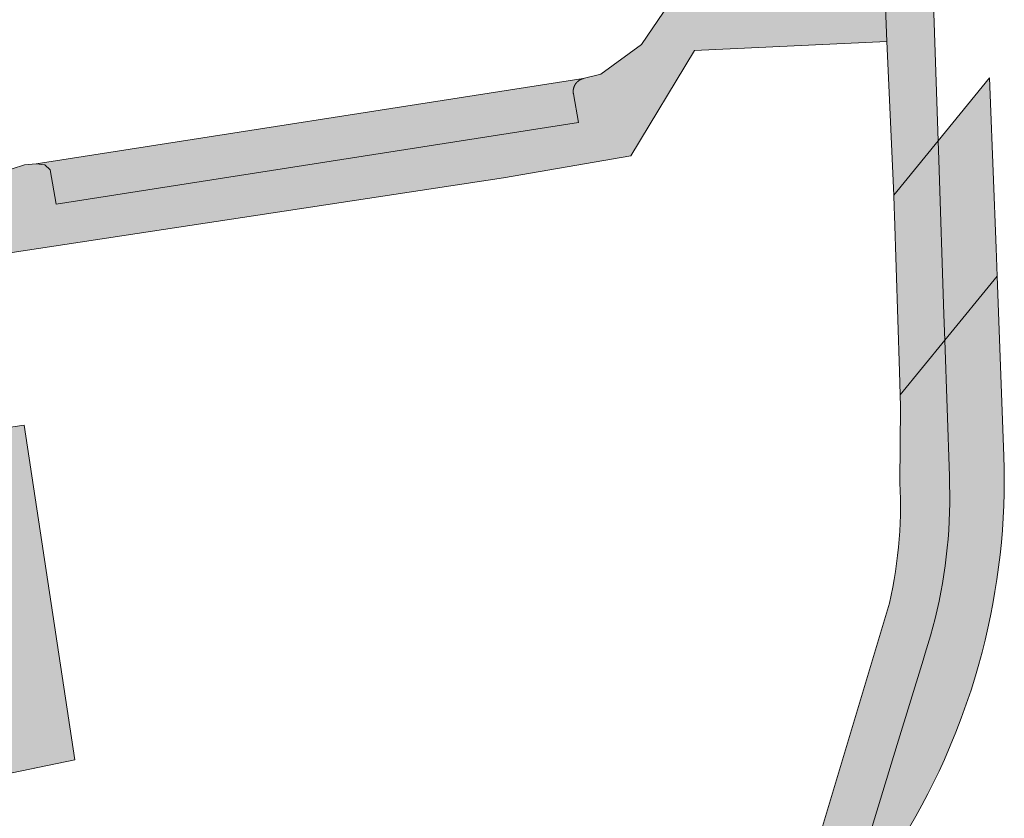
# Model space of a CAD drawing. Extents: x 97094 to 109644, y 463509 to 471969.
# Tile 188 of 256: x 103288 to 103332, y 468563 to 468599. Entities that reach past the tile are written whole.
import ezdxf

# ---------------------------------------------------------------- set-up
doc = ezdxf.new("R2010")
doc.units = 0
doc.layers.add('109 Onkruidbestrijding elementen', color=6, linetype='Continuous', lineweight=20, true_color=0xff00ff)

msp = doc.modelspace()

# ---------------------------------------------------------------- hatches: boundary and pattern name
at = {"layer": '109 Onkruidbestrijding elementen', "true_color": 0xff00ff}
for points in [[(103329.254, 468593.828), (103328.855, 468605.766), (103328.287, 468627.073), (103328.282, 468627.252), (103328.3, 468631.138), (103328.32, 468635.242), (103328.718, 468647.667), (103328.845, 468648.7), (103328.954, 468649.735), (103329.045, 468650.772), (103329.118, 468651.811), (103329.173, 468652.85), (103329.21, 468653.891), (103329.228, 468654.931), (103329.229, 468655.972), (103329.211, 468657.013), (103329.176, 468658.053), (103329.122, 468659.093), (103329.05, 468660.131), (103328.96, 468661.168), (103328.852, 468662.204), (103328.726, 468663.237), (103328.582, 468664.268), (103327.09, 468670.49), (103326.097, 468674.63), (103325.814, 468675.81), (103322.81, 468688.333), (103322.789, 468688.416), (103322.767, 468688.499), (103322.744, 468688.582), (103322.719, 468688.664), (103322.693, 468688.746), (103322.665, 468688.827), (103322.636, 468688.908), (103322.606, 468688.988), (103322.574, 468689.068), (103322.541, 468689.147), (103322.507, 468689.226), (103322.471, 468689.304), (103322.434, 468689.381), (103322.396, 468689.458), (103322.357, 468689.534), (103322.316, 468689.61), (103322.274, 468689.685), (103322.231, 468689.759), (103322.186, 468689.832), (103322.141, 468689.905), (103322.094, 468689.977), (103322.045, 468690.048), (103321.996, 468690.118), (103321.946, 468690.188), (103321.894, 468690.256), (103321.841, 468690.324), (103321.788, 468690.391), (103321.733, 468690.457), (103321.676, 468690.522), (103321.619, 468690.586), (103321.561, 468690.649), (103321.502, 468690.711), (103321.442, 468690.772), (103321.38, 468690.832), (103321.318, 468690.891), (103321.255, 468690.949), (103321.19, 468691.006), (103321.125, 468691.062), (103321.059, 468691.117), (103320.992, 468691.17), (103320.924, 468691.223), (103320.855, 468691.274), (103320.786, 468691.324), (103320.715, 468691.373), (103320.644, 468691.421), (103320.572, 468691.468), (103320.499, 468691.513), (103320.426, 468691.558), (103320.351, 468691.601), (103320.276, 468691.642), (103320.201, 468691.683), (103320.124, 468691.722), (103320.047, 468691.76), (103319.97, 468691.797), (103319.891, 468691.832), (103319.813, 468691.866), (103319.733, 468691.899), (103319.653, 468691.93), (103319.573, 468691.96), (103318.959, 468692.183), (103317.321, 468692.834), (103315.725, 468693.581), (103314.036, 468694.434), (103313.938, 468694.474), (103313.838, 468694.513), (103313.739, 468694.549), (103313.638, 468694.584), (103313.537, 468694.618), (103313.436, 468694.649), (103313.334, 468694.679), (103313.231, 468694.707), (103313.128, 468694.734), (103313.025, 468694.758), (103312.921, 468694.781), (103312.817, 468694.802), (103312.712, 468694.821), (103312.607, 468694.838), (103312.502, 468694.854), (103312.397, 468694.868), (103312.291, 468694.88), (103312.185, 468694.89), (103312.079, 468694.899), (103311.973, 468694.905), (103311.867, 468694.91), (103311.761, 468694.913), (103311.654, 468694.914), (103311.548, 468694.913), (103311.442, 468694.911), (103311.335, 468694.906), (103311.229, 468694.9), (103311.123, 468694.892), (103311.017, 468694.882), (103310.912, 468694.871), (103310.806, 468694.857), (103310.701, 468694.842), (103294.56, 468692.368), (103294.946, 468690.086), (103311.18, 468692.53), (103311.237, 468692.538), (103311.294, 468692.545), (103311.351, 468692.551), (103311.408, 468692.556), (103311.466, 468692.56), (103311.523, 468692.563), (103311.58, 468692.565), (103311.638, 468692.567), (103311.695, 468692.567), (103311.753, 468692.566), (103311.81, 468692.564), (103311.868, 468692.561), (103311.925, 468692.557), (103311.982, 468692.553), (103312.039, 468692.547), (103312.096, 468692.54), (103312.153, 468692.532), (103312.21, 468692.524), (103312.267, 468692.514), (103312.323, 468692.503), (103312.38, 468692.492), (103312.436, 468692.479), (103312.491, 468692.465), (103312.547, 468692.451), (103312.602, 468692.435), (103312.657, 468692.419), (103312.712, 468692.401), (103312.767, 468692.383), (103312.821, 468692.364), (103312.875, 468692.344), (103312.928, 468692.323), (103312.981, 468692.301), (103313.034, 468692.278), (103313.086, 468692.254), (103313.138, 468692.229), (103316.368, 468690.653), (103318.58, 468689.787), (103318.638, 468689.764), (103318.695, 468689.74), (103318.752, 468689.715), (103318.808, 468689.689), (103318.864, 468689.662), (103318.92, 468689.634), (103318.975, 468689.605), (103319.029, 468689.575), (103319.083, 468689.545), (103319.137, 468689.513), (103319.19, 468689.481), (103319.242, 468689.447), (103319.294, 468689.413), (103319.346, 468689.378), (103319.396, 468689.342), (103319.446, 468689.305), (103319.496, 468689.268), (103319.545, 468689.229), (103319.593, 468689.19), (103319.641, 468689.15), (103319.687, 468689.109), (103319.734, 468689.068), (103319.779, 468689.025), (103319.824, 468688.982), (103319.868, 468688.938), (103319.911, 468688.894), (103319.954, 468688.848), (103319.995, 468688.802), (103320.036, 468688.756), (103320.077, 468688.708), (103320.116, 468688.66), (103320.154, 468688.611), (103320.192, 468688.562), (103320.229, 468688.512), (103320.265, 468688.462), (103320.3, 468688.41), (103320.335, 468688.359), (103320.368, 468688.306), (103320.401, 468688.253), (103320.433, 468688.2), (103320.463, 468688.146), (103320.493, 468688.091), (103320.522, 468688.036), (103320.55, 468687.981), (103320.578, 468687.925), (103320.604, 468687.869), (103320.629, 468687.812), (103320.653, 468687.755), (103320.677, 468687.697), (103320.699, 468687.639), (103320.72, 468687.581), (103320.741, 468687.522), (103320.76, 468687.463), (103320.779, 468687.404), (103320.796, 468687.344), (103320.813, 468687.284), (103320.828, 468687.224), (103323.824, 468675.131), (103326.528, 468664.216), (103326.653, 468663.19), (103326.757, 468662.162), (103326.842, 468661.132), (103326.906, 468660.1), (103326.949, 468659.067), (103326.973, 468658.034), (103326.976, 468657), (103326.959, 468655.967), (103326.921, 468654.934), (103326.723, 468647.712), (103326.687, 468646.408), (103326.605, 468643.2), (103326.335, 468634.466), (103326.545, 468634.307), (103326.618, 468634.053), (103326.396, 468628.327), (103326.409, 468627.935), (103326.568, 468623.25), (103326.827, 468617.609), (103326.981, 468612.516), (103327.278, 468600.628), (103326.849, 468600.61), (103326.947, 468598.301), (103327.255, 468591.379), (103329.254, 468593.828)], [(103313.294, 468596.628), (103313.284, 468596.626), (103313.275, 468596.623), (103313.265, 468596.62), (103313.256, 468596.617), (103313.247, 468596.614), (103313.237, 468596.611), (103313.228, 468596.607), (103313.219, 468596.604), (103313.21, 468596.6), (103313.201, 468596.596), (103313.192, 468596.592), (103313.183, 468596.588), (103313.174, 468596.584), (103313.165, 468596.579), (103313.156, 468596.575), (103313.148, 468596.57), (103313.139, 468596.565), (103313.13, 468596.56), (103313.122, 468596.555), (103313.114, 468596.55), (103313.105, 468596.544), (103313.097, 468596.539), (103313.089, 468596.533), (103313.081, 468596.527), (103313.073, 468596.521), (103313.066, 468596.515), (103313.058, 468596.509), (103313.05, 468596.503), (103313.043, 468596.496), (103313.036, 468596.49), (103313.028, 468596.483), (103313.021, 468596.476), (103313.014, 468596.469), (103313.007, 468596.462), (103313.001, 468596.455), (103312.994, 468596.448), (103312.987, 468596.44), (103312.981, 468596.433), (103312.975, 468596.425), (103312.969, 468596.417), (103312.963, 468596.409), (103312.957, 468596.402), (103312.951, 468596.394), (103312.945, 468596.385), (103312.94, 468596.377), (103312.934, 468596.369), (103312.929, 468596.361), (103312.924, 468596.352), (103312.919, 468596.344), (103312.914, 468596.335), (103312.91, 468596.326), (103312.905, 468596.317), (103312.901, 468596.309), (103312.897, 468596.3), (103312.893, 468596.291), (103312.889, 468596.282), (103312.885, 468596.272), (103312.881, 468596.263), (103312.878, 468596.254), (103312.874, 468596.245), (103312.871, 468596.235), (103312.868, 468596.226), (103312.865, 468596.217), (103312.863, 468596.207), (103312.86, 468596.198), (103312.858, 468596.188), (103312.856, 468596.178), (103312.854, 468596.169), (103312.852, 468596.159), (103312.85, 468596.149), (103312.848, 468596.14), (103312.847, 468596.13), (103312.846, 468596.12), (103312.845, 468596.11), (103312.844, 468596.1), (103312.843, 468596.09), (103312.842, 468596.081), (103312.842, 468596.071), (103312.842, 468596.061), (103312.841, 468596.051), (103312.842, 468596.041), (103312.842, 468596.031), (103312.842, 468596.021), (103312.843, 468596.012), (103312.843, 468596.002), (103312.844, 468595.992), (103312.845, 468595.982), (103312.846, 468595.972), (103312.848, 468595.962), (103312.849, 468595.953), (103312.851, 468595.943), (103313.085, 468594.646), (103289.587, 468590.982), (103289.324, 468592.53), (103289.079, 468592.747), (103288.693, 468592.792), (103288.162, 468592.743), (103287.614, 468592.575), (103286.294, 468591.917), (103285.054, 468591.118), (103284.383, 468590.531), (103283.83, 468589.831), (103283.742, 468589.694), (103283.656, 468589.555), (103283.573, 468589.414), (103283.493, 468589.272), (103283.415, 468589.129), (103283.339, 468588.984), (103283.266, 468588.838), (103283.195, 468588.691), (103283.127, 468588.543), (103283.062, 468588.393), (103282.999, 468588.243), (103282.939, 468588.091), (103282.881, 468587.938), (103282.827, 468587.785), (103282.774, 468587.63), (103282.725, 468587.474), (103282.678, 468587.318), (103282.634, 468587.161), (103282.593, 468587.003), (103282.555, 468586.844), (103282.519, 468586.685), (103282.486, 468586.525), (103282.456, 468586.365), (103282.429, 468586.204), (103282.404, 468586.042), (103282.383, 468585.881), (103282.364, 468585.719), (103282.348, 468585.556), (103282.335, 468585.393), (103282.324, 468585.231), (103282.317, 468585.068), (103282.312, 468584.904), (103282.31, 468584.741), (103282.311, 468584.578), (103282.315, 468584.415), (103282.322, 468584.252), (103282.331, 468584.089), (103282.343, 468583.926), (103282.359, 468583.764), (103282.377, 468583.601), (103282.397, 468583.439), (103282.421, 468583.278), (103285.171, 468565.665), (103285.173, 468565.654), (103285.175, 468565.643), (103285.177, 468565.632), (103285.179, 468565.622), (103285.182, 468565.611), (103285.184, 468565.6), (103285.187, 468565.589), (103285.19, 468565.579), (103285.193, 468565.568), (103285.197, 468565.558), (103285.2, 468565.547), (103285.204, 468565.537), (103285.208, 468565.526), (103285.212, 468565.516), (103285.216, 468565.506), (103285.221, 468565.496), (103285.225, 468565.486), (103285.23, 468565.476), (103285.235, 468565.466), (103285.24, 468565.456), (103285.245, 468565.446), (103285.251, 468565.437), (103285.256, 468565.427), (103285.262, 468565.418), (103285.268, 468565.408), (103285.274, 468565.399), (103285.28, 468565.39), (103285.287, 468565.381), (103285.293, 468565.372), (103285.3, 468565.363), (103285.306, 468565.354), (103285.313, 468565.346), (103285.321, 468565.337), (103285.328, 468565.329), (103285.335, 468565.321), (103285.343, 468565.313), (103285.35, 468565.305), (103285.358, 468565.297), (103285.366, 468565.289), (103285.374, 468565.281), (103285.382, 468565.274), (103285.39, 468565.267), (103285.399, 468565.259), (103285.407, 468565.252), (103285.416, 468565.245), (103285.425, 468565.239), (103285.434, 468565.232), (103285.442, 468565.226), (103285.452, 468565.219), (103285.461, 468565.213), (103285.47, 468565.207), (103285.479, 468565.201), (103285.489, 468565.195), (103285.498, 468565.19), (103285.508, 468565.185), (103285.518, 468565.179), (103285.528, 468565.174), (103285.538, 468565.169), (103285.548, 468565.165), (103285.558, 468565.16), (103285.568, 468565.156), (103285.578, 468565.152), (103285.588, 468565.148), (103285.599, 468565.144), (103285.609, 468565.14), (103285.62, 468565.136), (103285.63, 468565.133), (103285.641, 468565.13), (103285.651, 468565.127), (103285.662, 468565.124), (103285.673, 468565.122), (103285.684, 468565.119), (103285.694, 468565.117), (103285.705, 468565.115), (103285.716, 468565.113), (103285.727, 468565.111), (103285.738, 468565.11), (103285.749, 468565.108), (103285.76, 468565.107), (103286.799, 468565.255), (103290.439, 468565.992), (103288.15, 468581.048), (103285.697, 468580.684), (103284.545, 468588.344), (103309.702, 468592.17), (103315.439, 468593.156), (103318.296, 468597.89), (103326.947, 468598.301), (103326.849, 468600.61), (103326.38, 468600.591), (103319.518, 468600.348), (103319.353, 468600.08), (103317.893, 468601.088), (103315.914, 468598.158), (103314.084, 468596.824), (103313.294, 468596.628)], [(103312.851, 468595.943), (103312.849, 468595.953), (103312.848, 468595.962), (103312.846, 468595.972), (103312.845, 468595.982), (103312.844, 468595.992), (103312.843, 468596.002), (103312.843, 468596.012), (103312.842, 468596.021), (103312.842, 468596.031), (103312.842, 468596.041), (103312.841, 468596.051), (103312.842, 468596.061), (103312.842, 468596.071), (103312.842, 468596.081), (103312.843, 468596.09), (103312.844, 468596.1), (103312.845, 468596.11), (103312.846, 468596.12), (103312.847, 468596.13), (103312.848, 468596.14), (103312.85, 468596.149), (103312.852, 468596.159), (103312.854, 468596.169), (103312.856, 468596.178), (103312.858, 468596.188), (103312.86, 468596.198), (103312.863, 468596.207), (103312.865, 468596.217), (103312.868, 468596.226), (103312.871, 468596.235), (103312.874, 468596.245), (103312.878, 468596.254), (103312.881, 468596.263), (103312.885, 468596.272), (103312.889, 468596.282), (103312.893, 468596.291), (103312.897, 468596.3), (103312.901, 468596.309), (103312.905, 468596.317), (103312.91, 468596.326), (103312.914, 468596.335), (103312.919, 468596.344), (103312.924, 468596.352), (103312.929, 468596.361), (103312.934, 468596.369), (103312.94, 468596.377), (103312.945, 468596.385), (103312.951, 468596.394), (103312.957, 468596.402), (103312.963, 468596.409), (103312.969, 468596.417), (103312.975, 468596.425), (103312.981, 468596.433), (103312.987, 468596.44), (103312.994, 468596.448), (103313.001, 468596.455), (103313.007, 468596.462), (103313.014, 468596.469), (103313.021, 468596.476), (103313.028, 468596.483), (103313.036, 468596.49), (103313.043, 468596.496), (103313.05, 468596.503), (103313.058, 468596.509), (103313.066, 468596.515), (103313.073, 468596.521), (103313.081, 468596.527), (103313.089, 468596.533), (103313.097, 468596.539), (103313.105, 468596.544), (103313.114, 468596.55), (103313.122, 468596.555), (103313.13, 468596.56), (103313.139, 468596.565), (103313.148, 468596.57), (103313.156, 468596.575), (103313.165, 468596.579), (103313.174, 468596.584), (103313.183, 468596.588), (103313.192, 468596.592), (103313.201, 468596.596), (103313.21, 468596.6), (103313.219, 468596.604), (103313.228, 468596.607), (103313.237, 468596.611), (103313.247, 468596.614), (103313.256, 468596.617), (103313.265, 468596.62), (103313.275, 468596.623), (103313.284, 468596.626), (103313.294, 468596.628), (103288.693, 468592.792), (103289.079, 468592.747), (103289.324, 468592.53), (103289.587, 468590.982), (103313.085, 468594.646), (103312.851, 468595.943)], [(103331.905, 468587.746), (103331.857, 468589), (103331.596, 468595.898), (103331.567, 468596.664), (103329.254, 468593.828), (103329.282, 468592.978), (103329.514, 468586.015), (103329.553, 468584.868), (103331.905, 468587.746)], [(103327.255, 468591.379), (103327.278, 468590.859), (103327.29, 468590.465), (103327.513, 468583.465), (103327.546, 468582.413), (103329.553, 468584.868), (103329.514, 468586.015), (103329.282, 468592.978), (103329.254, 468593.828), (103327.255, 468591.379)], [(103332.211, 468579.655), (103331.905, 468587.746), (103329.553, 468584.868), (103329.757, 468578.747), (103329.77, 468578.344), (103329.777, 468577.941), (103329.776, 468577.537), (103329.768, 468577.134), (103329.752, 468576.731), (103329.73, 468576.329), (103329.7, 468575.926), (103329.664, 468575.525), (103329.62, 468575.124), (103329.569, 468574.724), (103329.511, 468574.325), (103329.446, 468573.927), (103329.374, 468573.53), (103329.294, 468573.134), (103329.208, 468572.74), (103329.115, 468572.348), (103329.015, 468571.957), (103328.908, 468571.569), (103328.794, 468571.182), (103328.673, 468570.797), (103328.576, 468570.479), (103327.417, 468566.685), (103325.001, 468558.777), (103325.364, 468559.218), (103325.719, 468559.665), (103326.065, 468560.119), (103326.403, 468560.579), (103326.732, 468561.045), (103327.053, 468561.518), (103327.365, 468561.996), (103327.668, 468562.48), (103327.962, 468562.969), (103328.247, 468563.463), (103328.523, 468563.963), (103328.789, 468564.468), (103329.046, 468564.978), (103329.294, 468565.492), (103329.532, 468566.011), (103329.799, 468566.625), (103330.052, 468567.244), (103330.292, 468567.869), (103330.518, 468568.499), (103330.731, 468569.133), (103330.93, 468569.772), (103331.085, 468570.306), (103331.23, 468570.843), (103331.365, 468571.382), (103331.491, 468571.924), (103331.606, 468572.468), (103331.712, 468573.014), (103331.809, 468573.561), (103331.895, 468574.111), (103331.971, 468574.662), (103332.038, 468575.214), (103332.094, 468575.767), (103332.141, 468576.321), (103332.178, 468576.876), (103332.204, 468577.431), (103332.221, 468577.987), (103332.228, 468578.543), (103332.224, 468579.099), (103332.211, 468579.655)], [(103327.064, 468573.044), (103323.33, 468560.604), (103323.292, 468560.522), (103323.252, 468560.441), (103323.211, 468560.36), (103323.169, 468560.28), (103323.125, 468560.201), (103323.08, 468560.122), (103323.033, 468560.045), (103322.986, 468559.968), (103322.937, 468559.892), (103322.886, 468559.817), (103322.835, 468559.743), (103322.782, 468559.669), (103322.727, 468559.597), (103322.672, 468559.525), (103322.615, 468559.454), (103322.558, 468559.385), (103322.499, 468559.316), (103322.439, 468559.249), (103322.377, 468559.182), (103322.315, 468559.117), (103322.251, 468559.052), (103322.187, 468558.989), (103322.121, 468558.927), (103322.054, 468558.866), (103321.986, 468558.806), (103321.918, 468558.747), (103321.848, 468558.689), (103321.777, 468558.633), (103319.313, 468556.343), (103319.237, 468556.262), (103319.159, 468556.182), (103319.08, 468556.104), (103319, 468556.028), (103318.918, 468555.952), (103318.835, 468555.879), (103318.75, 468555.807), (103318.665, 468555.736), (103318.577, 468555.667), (103318.489, 468555.6), (103315.867, 468553.237), (103314.802, 468552.553), (103313.621, 468552.102), (103312.372, 468551.901), (103304.26, 468551.013), (103304.614, 468548.58), (103308.05, 468549.04), (103312.67, 468549.659), (103314.9, 468550.313), (103316.972, 468551.364), (103318.704, 468552.69), (103318.817, 468552.776), (103320.589, 468554.458), (103322.779, 468556.491), (103323.116, 468556.798), (103323.447, 468557.112), (103323.771, 468557.432), (103324.089, 468557.759), (103324.4, 468558.092), (103324.704, 468558.431), (103325.001, 468558.777), (103327.417, 468566.685), (103328.576, 468570.479), (103328.673, 468570.797), (103328.794, 468571.182), (103328.908, 468571.569), (103329.015, 468571.957), (103329.115, 468572.348), (103329.208, 468572.74), (103329.294, 468573.134), (103329.374, 468573.53), (103329.446, 468573.927), (103329.511, 468574.325), (103329.569, 468574.724), (103329.62, 468575.124), (103329.664, 468575.525), (103329.7, 468575.926), (103329.73, 468576.329), (103329.752, 468576.731), (103329.768, 468577.134), (103329.776, 468577.537), (103329.777, 468577.941), (103329.77, 468578.344), (103329.757, 468578.747), (103329.553, 468584.868), (103327.546, 468582.413), (103327.563, 468581.887), (103327.531, 468578.458), (103327.547, 468578.095), (103327.556, 468577.732), (103327.558, 468577.368), (103327.553, 468577.005), (103327.542, 468576.642), (103327.524, 468576.279), (103327.5, 468575.916), (103327.469, 468575.554), (103327.431, 468575.192), (103327.386, 468574.832), (103327.335, 468574.472), (103327.277, 468574.113), (103327.213, 468573.755), (103327.142, 468573.399), (103327.064, 468573.044)]]:
    msp.add_hatch(color=6, dxfattribs=at).paths.add_polyline_path(points)

# ---------------------------------------------------------------- linework, layer by layer
at = {"layer": '109 Onkruidbestrijding elementen', "color": 3, "true_color": 0x00ff00}
for points in [[(103326.605, 468643.2), (103326.335, 468634.466), (103326.545, 468634.307), (103326.618, 468634.053), (103326.396, 468628.327), (103326.409, 468627.935), (103326.568, 468623.25), (103326.827, 468617.609), (103326.981, 468612.516), (103327.278, 468600.628), (103326.849, 468600.61), (103326.947, 468598.301), (103327.255, 468591.379), (103329.254, 468593.828), (103329.254, 468593.828), (103328.855, 468605.766), (103328.287, 468627.073), (103328.282, 468627.252), (103328.3, 468631.138), (103328.32, 468635.242), (103328.718, 468647.667)], [(103317.893, 468601.088), (103315.914, 468598.158), (103314.084, 468596.824), (103313.294, 468596.628), (103313.294, 468596.628), (103313.284, 468596.626), (103313.275, 468596.623), (103313.265, 468596.62), (103313.256, 468596.617), (103313.247, 468596.614), (103313.237, 468596.611), (103313.228, 468596.607), (103313.219, 468596.604), (103313.21, 468596.6), (103313.201, 468596.596), (103313.192, 468596.592), (103313.183, 468596.588), (103313.174, 468596.584), (103313.165, 468596.579), (103313.156, 468596.575), (103313.148, 468596.57), (103313.139, 468596.565), (103313.13, 468596.56), (103313.122, 468596.555), (103313.114, 468596.55), (103313.105, 468596.544), (103313.097, 468596.539), (103313.089, 468596.533), (103313.081, 468596.527), (103313.073, 468596.521), (103313.066, 468596.515), (103313.058, 468596.509), (103313.05, 468596.503), (103313.043, 468596.496), (103313.036, 468596.49), (103313.028, 468596.483), (103313.021, 468596.476), (103313.014, 468596.469), (103313.007, 468596.462), (103313.001, 468596.455), (103312.994, 468596.448), (103312.987, 468596.44), (103312.981, 468596.433), (103312.975, 468596.425), (103312.969, 468596.417), (103312.963, 468596.409), (103312.957, 468596.402), (103312.951, 468596.394), (103312.945, 468596.385), (103312.94, 468596.377), (103312.934, 468596.369), (103312.929, 468596.361), (103312.924, 468596.352), (103312.919, 468596.344), (103312.914, 468596.335), (103312.91, 468596.326), (103312.905, 468596.317), (103312.901, 468596.309), (103312.897, 468596.3), (103312.893, 468596.291), (103312.889, 468596.282), (103312.885, 468596.272), (103312.881, 468596.263), (103312.878, 468596.254), (103312.874, 468596.245), (103312.871, 468596.235), (103312.868, 468596.226), (103312.865, 468596.217), (103312.863, 468596.207), (103312.86, 468596.198), (103312.858, 468596.188), (103312.856, 468596.178), (103312.854, 468596.169), (103312.852, 468596.159), (103312.85, 468596.149), (103312.848, 468596.14), (103312.847, 468596.13), (103312.846, 468596.12), (103312.845, 468596.11), (103312.844, 468596.1), (103312.843, 468596.09), (103312.842, 468596.081), (103312.842, 468596.071), (103312.842, 468596.061), (103312.841, 468596.051), (103312.842, 468596.041), (103312.842, 468596.031), (103312.842, 468596.021), (103312.843, 468596.012), (103312.843, 468596.002), (103312.844, 468595.992), (103312.845, 468595.982), (103312.846, 468595.972), (103312.848, 468595.962), (103312.849, 468595.953), (103312.851, 468595.943), (103313.085, 468594.646), (103289.587, 468590.982), (103289.324, 468592.53), (103289.079, 468592.747), (103288.693, 468592.792), (103288.162, 468592.743), (103287.614, 468592.575)], [(103284.545, 468588.344), (103309.702, 468592.17), (103315.439, 468593.156), (103318.296, 468597.89), (103326.947, 468598.301), (103326.849, 468600.61)], [(103327.962, 468562.969), (103328.247, 468563.463), (103328.523, 468563.963), (103328.789, 468564.468), (103329.046, 468564.978), (103329.294, 468565.492), (103329.532, 468566.011), (103329.799, 468566.625), (103330.052, 468567.244), (103330.292, 468567.869), (103330.518, 468568.499), (103330.731, 468569.133), (103330.93, 468569.772), (103331.085, 468570.306), (103331.23, 468570.843), (103331.365, 468571.382), (103331.491, 468571.924), (103331.606, 468572.468), (103331.712, 468573.014), (103331.809, 468573.561), (103331.895, 468574.111), (103331.971, 468574.662), (103332.038, 468575.214), (103332.094, 468575.767), (103332.141, 468576.321), (103332.178, 468576.876), (103332.204, 468577.431), (103332.221, 468577.987), (103332.228, 468578.543), (103332.224, 468579.099), (103332.211, 468579.655), (103332.211, 468579.655), (103331.905, 468587.746), (103329.553, 468584.868), (103329.757, 468578.747), (103329.77, 468578.344), (103329.777, 468577.941), (103329.776, 468577.537), (103329.768, 468577.134), (103329.752, 468576.731), (103329.73, 468576.329), (103329.7, 468575.926), (103329.664, 468575.525), (103329.62, 468575.124), (103329.569, 468574.724), (103329.511, 468574.325), (103329.446, 468573.927), (103329.374, 468573.53), (103329.294, 468573.134), (103329.208, 468572.74), (103329.115, 468572.348), (103329.015, 468571.957), (103328.908, 468571.569), (103328.794, 468571.182), (103328.673, 468570.797), (103328.576, 468570.479), (103327.417, 468566.685), (103325.001, 468558.777)], [(103325.001, 468558.777), (103327.417, 468566.685), (103328.576, 468570.479), (103328.673, 468570.797), (103328.794, 468571.182), (103328.908, 468571.569), (103329.015, 468571.957), (103329.115, 468572.348), (103329.208, 468572.74), (103329.294, 468573.134), (103329.374, 468573.53), (103329.446, 468573.927), (103329.511, 468574.325), (103329.569, 468574.724), (103329.62, 468575.124), (103329.664, 468575.525), (103329.7, 468575.926), (103329.73, 468576.329), (103329.752, 468576.731), (103329.768, 468577.134), (103329.776, 468577.537), (103329.777, 468577.941), (103329.77, 468578.344), (103329.757, 468578.747), (103329.553, 468584.868), (103327.546, 468582.413), (103327.563, 468581.887), (103327.531, 468578.458), (103327.547, 468578.095), (103327.556, 468577.732), (103327.558, 468577.368), (103327.553, 468577.005), (103327.542, 468576.642), (103327.524, 468576.279), (103327.5, 468575.916), (103327.469, 468575.554), (103327.431, 468575.192), (103327.386, 468574.832), (103327.335, 468574.472), (103327.277, 468574.113), (103327.213, 468573.755), (103327.142, 468573.399), (103327.064, 468573.044), (103327.064, 468573.044), (103323.33, 468560.604)], [(103286.799, 468565.255), (103290.439, 468565.992), (103288.15, 468581.048), (103285.697, 468580.684)]]:
    msp.add_lwpolyline(points, dxfattribs=at)
for points in [[(103312.851, 468595.943), (103312.849, 468595.953), (103312.848, 468595.962), (103312.846, 468595.972), (103312.845, 468595.982), (103312.844, 468595.992), (103312.843, 468596.002), (103312.843, 468596.012), (103312.842, 468596.021), (103312.842, 468596.031), (103312.842, 468596.041), (103312.841, 468596.051), (103312.842, 468596.061), (103312.842, 468596.071), (103312.842, 468596.081), (103312.843, 468596.09), (103312.844, 468596.1), (103312.845, 468596.11), (103312.846, 468596.12), (103312.847, 468596.13), (103312.848, 468596.14), (103312.85, 468596.149), (103312.852, 468596.159), (103312.854, 468596.169), (103312.856, 468596.178), (103312.858, 468596.188), (103312.86, 468596.198), (103312.863, 468596.207), (103312.865, 468596.217), (103312.868, 468596.226), (103312.871, 468596.235), (103312.874, 468596.245), (103312.878, 468596.254), (103312.881, 468596.263), (103312.885, 468596.272), (103312.889, 468596.282), (103312.893, 468596.291), (103312.897, 468596.3), (103312.901, 468596.309), (103312.905, 468596.317), (103312.91, 468596.326), (103312.914, 468596.335), (103312.919, 468596.344), (103312.924, 468596.352), (103312.929, 468596.361), (103312.934, 468596.369), (103312.94, 468596.377), (103312.945, 468596.385), (103312.951, 468596.394), (103312.957, 468596.402), (103312.963, 468596.409), (103312.969, 468596.417), (103312.975, 468596.425), (103312.981, 468596.433), (103312.987, 468596.44), (103312.994, 468596.448), (103313.001, 468596.455), (103313.007, 468596.462), (103313.014, 468596.469), (103313.021, 468596.476), (103313.028, 468596.483), (103313.036, 468596.49), (103313.043, 468596.496), (103313.05, 468596.503), (103313.058, 468596.509), (103313.066, 468596.515), (103313.073, 468596.521), (103313.081, 468596.527), (103313.089, 468596.533), (103313.097, 468596.539), (103313.105, 468596.544), (103313.114, 468596.55), (103313.122, 468596.555), (103313.13, 468596.56), (103313.139, 468596.565), (103313.148, 468596.57), (103313.156, 468596.575), (103313.165, 468596.579), (103313.174, 468596.584), (103313.183, 468596.588), (103313.192, 468596.592), (103313.201, 468596.596), (103313.21, 468596.6), (103313.219, 468596.604), (103313.228, 468596.607), (103313.237, 468596.611), (103313.247, 468596.614), (103313.256, 468596.617), (103313.265, 468596.62), (103313.275, 468596.623), (103313.284, 468596.626), (103313.294, 468596.628), (103288.693, 468592.792), (103289.079, 468592.747), (103289.324, 468592.53), (103289.587, 468590.982), (103313.085, 468594.646), (103312.851, 468595.943)], [(103331.905, 468587.746), (103331.857, 468589), (103331.596, 468595.898), (103331.567, 468596.664), (103329.254, 468593.828), (103329.282, 468592.978), (103329.514, 468586.015), (103329.553, 468584.868), (103331.905, 468587.746)], [(103327.255, 468591.379), (103327.278, 468590.859), (103327.29, 468590.465), (103327.513, 468583.465), (103327.546, 468582.413), (103329.553, 468584.868), (103329.514, 468586.015), (103329.282, 468592.978), (103329.254, 468593.828), (103327.255, 468591.379)]]:
    msp.add_lwpolyline(points, close=True, dxfattribs=at)

doc.saveas('drawing.dxf')
